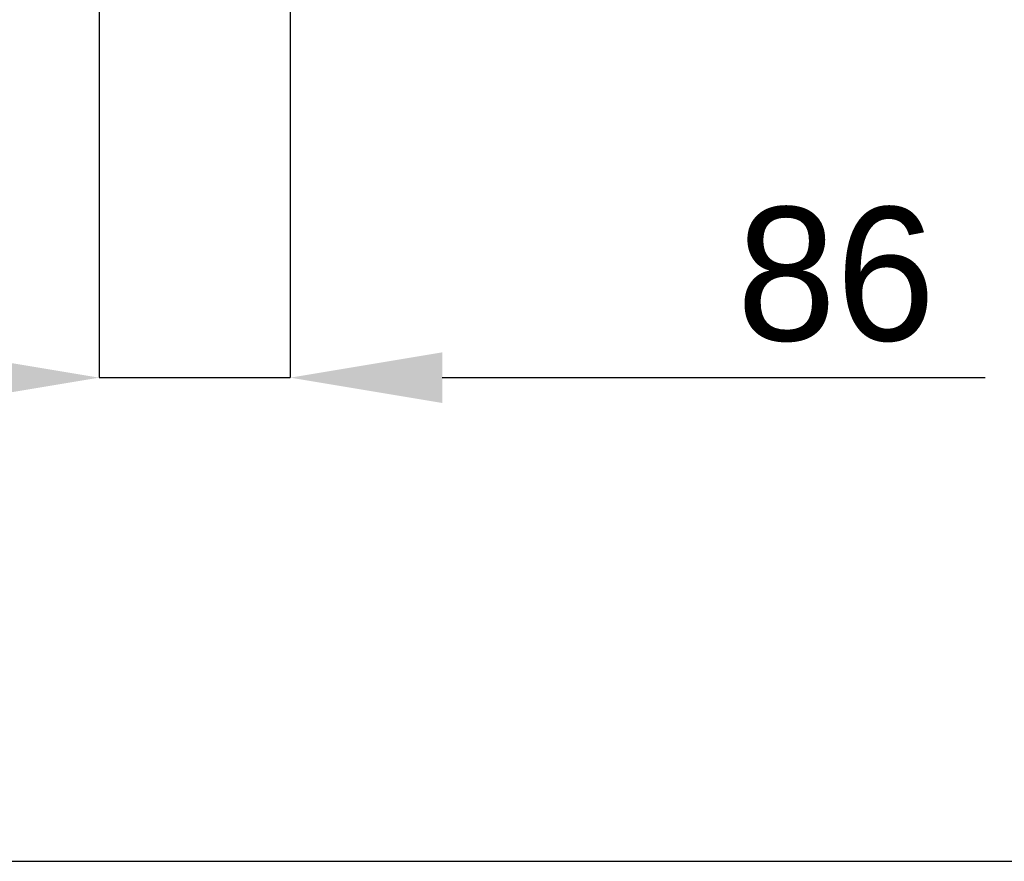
# Model space of a CAD drawing. Header units: millimetres. Extents: x 0 to 39025, y 0 to 11880.
# Tile 12 of 40: x 22340 to 22783, y 3369 to 3747. Entities that reach past the tile are written whole.
import ezdxf

# ---------------------------------------------------------------- set-up
doc = ezdxf.new("R2010")
doc.units = ezdxf.units.MM
doc.header["$PDSIZE"] = -1
doc.layers.add('DIMENZIJE', color=4, linetype='Continuous')
doc.layers.add('FORMAT', color=7, linetype='Continuous')
doc.styles.add('SLDTEXTSTYLE6', font='txt')
doc.dimstyles.new('SLDDIMSTYLE1', dxfattribs={"dimtxt": 3, "dimasz": 3.414889, "dimexe": 0, "dimexo": 0.0625, "dimgap": 0.75, "dimtad": 1, "dimdec": 0, "dimlfac": 20, "dimrnd": 1e-09, "dimzin": 12, "dimdsep": 46, "dimtxsty": 'SLDTEXTSTYLE6', "dimsah": 1, "dimcen": 0.09, "dimadec": 0, "dimazin": 3, "dimtfac": 1, "dimtdec": 0, "dimtmove": 0, "dimatfit": 0, "dimfxl": 1, "dimfrac": 2, "dimtolj": 1, "dimtzin": 12, "dimarcsym": 0})

# ---------------------------------------------------------------- blocks, each defined once
blk = doc.blocks.new('*D52')
at = {"layer": 'Defpoints', "color": 0, "transparency": 16777216}
for p in [(22461.62, 4192.72), (22375.62, 3762.2), (22375.62, 3586.3)]:
    blk.add_point(p, dxfattribs=at)
at = {"layer": 'DIMENZIJE', "color": 0, "lineweight": -2, "transparency": 16777216}
for p, q in [((22461.62, 4191.47), (22461.62, 3586.3)), ((22375.62, 3760.95), (22375.62, 3586.3)), ((22307.32, 3586.3), (22239.02, 3586.3)), ((22375.62, 3586.3), (22461.62, 3586.3)), ((22529.91, 3586.3), (22774.06, 3586.3))]:
    blk.add_line(p, q, dxfattribs=at)
at = {"layer": 'DIMENZIJE', "color": 0, "transparency": 16777216}
for points in [[(22307.32, 3597.68), (22307.32, 3574.91), (22375.62, 3586.3)], [(22529.91, 3597.68), (22529.91, 3574.91), (22461.62, 3586.3)]]:
    blk.add_solid(points, dxfattribs=at)
at = {"layer": 'DIMENZIJE', "color": 0, "transparency": 16777216, "insert": (22706.99, 3663.01), "char_height": 60, "attachment_point": 2, "style": 'SLDTEXTSTYLE6'}
blk.add_mtext('\\A1;86', dxfattribs=at)

msp = doc.modelspace()

# ---------------------------------------------------------------- linework, layer by layer
at = {"layer": 'FORMAT', "ltscale": 27}
msp.add_line((18983.82, 3368.75), (28096.03, 3368.75), dxfattribs=at)

# ---------------------------------------------------------------- dimensions: what is measured, and where the dimension line sits
at = {"layer": 'DIMENZIJE'}
dim = msp.add_linear_dim(base=(22375.62, 3586.3), p1=(22461.62, 4192.72), p2=(22375.62, 3762.2), dimstyle='SLDDIMSTYLE1', override={"dimscale": 20, "dimlfac": 1}, dxfattribs=at)
dim.commit()
dim.dimension.update_dxf_attribs({"geometry": '*D52', "text_midpoint": (22706.99, 3586.3), "dimtype": 160})

doc.saveas('drawing.dxf')
